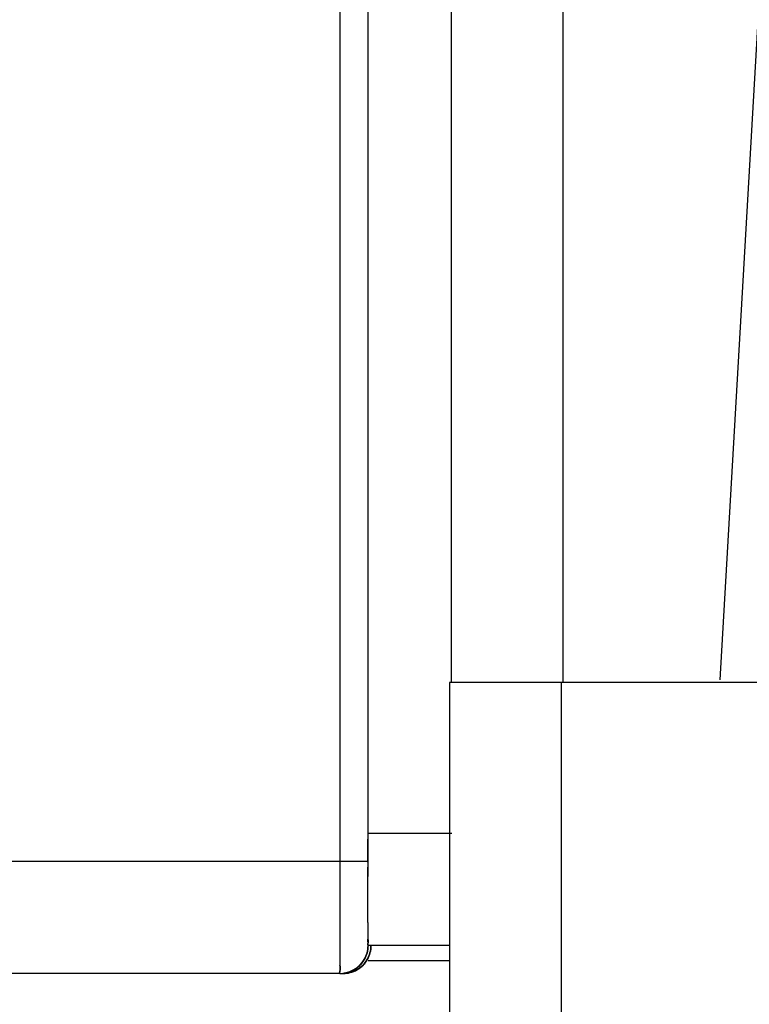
# Model space of a CAD drawing. Header units: millimetres. Extents: x 4086 to 10416, y 123 to 1549.
# Tile 167 of 256: x 7332.6 to 7335.86, y 760.24 to 764.64. Entities that reach past the tile are written whole.
import ezdxf

# ---------------------------------------------------------------- set-up
doc = ezdxf.new("R2010")
doc.units = ezdxf.units.MM
doc.layers.add('外形图', color=7, linetype='Continuous')

msp = doc.modelspace()

# ---------------------------------------------------------------- linework, layer by layer
at = {"layer": '外形图', "color": 7, "linetype": 'Continuous'}
for p, q in [((7334.5283, 770.007), (7334.5283, 761.682)), ((7335.0274, 770.007), (7335.0274, 761.682)), ((7336.2061, 770.0071), (7335.7273, 761.694)), ((7334.0313, 769.3821), (7334.0314, 760.8821)), ((7334.1565, 769.3821), (7334.1566, 760.8821)), ((7338.3847, 761.682), (7334.5207, 761.682)), ((7334.5207, 761.682), (7334.5208, 731.1695)), ((7335.0198, 761.682), (7335.0199, 731.1695)), ((7334.5316, 761.0071), (7334.1566, 761.0071)), ((7334.1566, 760.8799), (7334.1566, 760.9819)), ((7334.1566, 760.9539), (7334.1566, 760.8148)), ((7334.1566, 760.8821), (7332.4066, 760.882)), ((7334.0314, 760.8821), (7334.0314, 760.6904)), ((7334.1566, 760.738), (7334.1566, 760.8568)), ((7334.1567, 760.6307), (7334.1566, 760.738)), ((7334.0314, 760.6905), (7334.0316, 760.5405)), ((7334.1568, 760.6101), (7334.1567, 760.6307)), ((7334.0316, 760.5469), (7334.0316, 760.5067)), ((7334.5207, 760.5071), (7334.1574, 760.5071)), ((7334.5207, 760.4391), (7334.1574, 760.4391)), ((7334.0322, 760.3821), (7330.7853, 760.3821)), ((7334.044, 760.3821), (7334.0457, 760.3821))]:
    msp.add_line(p, q, dxfattribs=at)
for centre, radius, start, end in [((7364.9552, 760.6557), 30.7985, 180.08497, 180.22274), ((7365.5587, 760.6574), 31.402, 180.08637, 180.22181), ((7373.2031, 760.5736), 39.1715, 180.09538, 180.22428), ((7373.1451, 760.5734), 39.1135, 180.09528, 180.2246), ((7372.789, 760.5722), 38.7574, 180.09692, 180.22462), ((7334.062, 760.4926), 0.1036, 320.4051, 332.6426), ((7334.0322, 760.5039), 0.1218, 270.022, 275.9114)]:
    msp.add_arc(centre, radius, start, end, dxfattribs=at)
for points, knots in [([(7334.0316, 760.5137), (7334.0317, 760.5043), (7334.0317, 760.4732), (7334.0318, 760.442), (7334.0319, 760.4202)], [0, 0, 0, 0, 2553.784637, 8507.538515, 8507.538515, 8507.538515, 8507.538515]), ([(7334.157, 760.5358), (7334.157, 760.5286), (7334.1605, 760.5227), (7334.1548, 760.507), (7334.1572, 760.5071)], [0, 0, 0, 0, 6355.361014, 8510.284998, 8510.284998, 8510.284998, 8510.284998]), ([(7334.1572, 760.5071), (7334.157, 760.5096), (7334.1573, 760.5193), (7334.157, 760.5289), (7334.157, 760.536)], [0, 0, 0, 0, 2286.379476, 8510.449815, 8510.449815, 8510.449815, 8510.449815]), ([(7334.154, 760.445), (7334.1577, 760.4523), (7334.1648, 760.4727), (7334.1727, 760.4944), (7334.1711, 760.5079)], [0, 0, 0, 0, 3176.829701, 8511.166088, 8511.166088, 8511.166088, 8511.166088]), ([(7334.114, 760.4026), (7334.1192, 760.4059), (7334.1292, 760.4131), (7334.1379, 760.4219), (7334.1418, 760.4266)], [0, 0, 0, 0, 4254.025172, 8511.156495, 8511.156495, 8511.156495, 8511.156495]), ([(7334.0319, 760.4203), (7334.0319, 760.4108), (7334.0366, 760.4033), (7334.029, 760.3818), (7334.0322, 760.3821)], [0, 0, 0, 0, 6356.104557, 8508.847632, 8508.847632, 8508.847632, 8508.847632]), ([(7334.0319, 760.4203), (7334.0319, 760.4108), (7334.0365, 760.4033), (7334.029, 760.3817), (7334.0322, 760.3821)], [0, 0, 0, 0, 6356.201033, 8508.84759, 8508.84759, 8508.84759, 8508.84759]), ([(7334.0319, 760.4202), (7334.0319, 760.4107), (7334.0366, 760.4028), (7334.029, 760.382), (7334.0322, 760.3821)], [0, 0, 0, 0, 6354.493532, 8508.848408, 8508.848408, 8508.848408, 8508.848408]), ([(7334.0322, 760.3821), (7334.029, 760.382), (7334.0366, 760.4027), (7334.0319, 760.4106), (7334.0319, 760.4201)], [0, 0, 0, 0, 2154.515607, 8509.074242, 8509.074242, 8509.074242, 8509.074242])]:
    msp.add_open_spline(points, degree=3, knots=knots, dxfattribs=at)
for points in [[(7334.1404, 760.4446), (7334.1511, 760.4633), (7334.1572, 760.4855), (7334.1572, 760.5071)], [(7334.1404, 760.4445), (7334.1512, 760.4632), (7334.1572, 760.4855), (7334.1572, 760.5071)], [(7334.1572, 760.5071), (7334.1572, 760.4855), (7334.1512, 760.4633), (7334.1405, 760.4446)], [(7334.1703, 760.5071), (7334.1703, 760.4855), (7334.1643, 760.4632), (7334.1535, 760.4445)], [(7334.1536, 760.4446), (7334.1643, 760.4633), (7334.1703, 760.4855), (7334.1703, 760.5071)], [(7334.0322, 760.3821), (7334.0739, 760.3821), (7334.1197, 760.4085), (7334.1404, 760.4446)], [(7334.1405, 760.4446), (7334.1297, 760.4259), (7334.1135, 760.4096), (7334.0948, 760.3988)], [(7334.0948, 760.3988), (7334.1134, 760.4096), (7334.1297, 760.4258), (7334.1404, 760.4445)], [(7334.1534, 760.4446), (7334.1427, 760.4259), (7334.1264, 760.4096), (7334.1078, 760.3989)], [(7334.1078, 760.3988), (7334.1265, 760.4096), (7334.1428, 760.4259), (7334.1536, 760.4446)], [(7334.1535, 760.4445), (7334.1428, 760.4259), (7334.1265, 760.4096), (7334.1079, 760.3989)], [(7334.0322, 760.3821), (7334.0538, 760.3821), (7334.0761, 760.3881), (7334.0948, 760.3988)], [(7334.0948, 760.3988), (7334.0796, 760.3901), (7334.0622, 760.3845), (7334.0447, 760.3827)], [(7334.1079, 760.3989), (7334.0892, 760.3881), (7334.0669, 760.3821), (7334.0453, 760.3821)], [(7334.0457, 760.3821), (7334.0694, 760.3822), (7334.0938, 760.39), (7334.114, 760.4026)], [(7334.0457, 760.3821), (7334.0671, 760.3822), (7334.0892, 760.3881), (7334.1078, 760.3988)]]:
    msp.add_open_spline(points, degree=3, dxfattribs=at)

doc.saveas('drawing.dxf')
